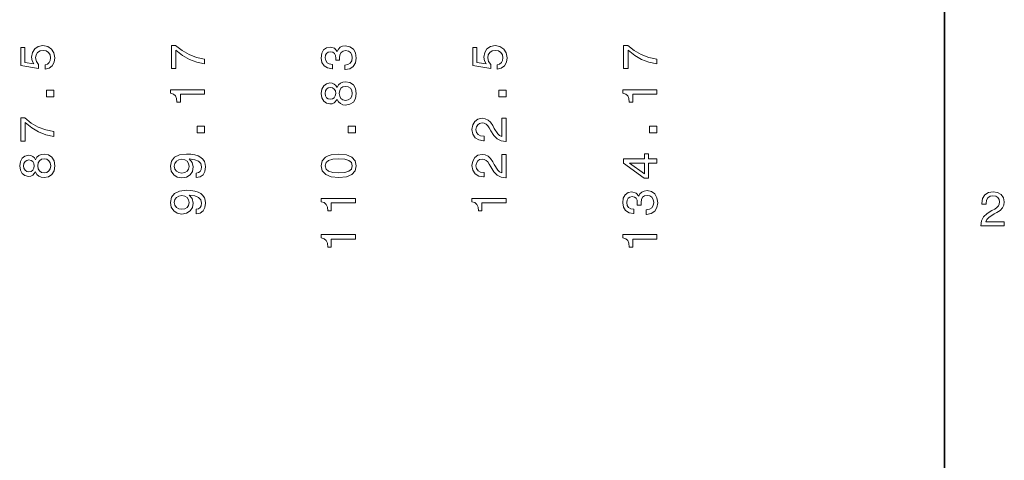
# Model space of a CAD drawing. Extents: x 0 to 420, y 0 to 297.
# Tile 15 of 16: x 315 to 416, y 85 to 131. Entities that reach past the tile are written whole.
import ezdxf

# ---------------------------------------------------------------- set-up
doc = ezdxf.new("R2010")
doc.units = 0

msp = doc.modelspace()

# ---------------------------------------------------------------- linework, layer by layer
at = {"color": 7, "lineweight": 35}
msp.add_line((410, 10), (410, 287), dxfattribs=at)
at = {"color": 7, "lineweight": 13}
for points in [[(317.186401, 125.721123), (317.599945, 125.832077), (317.922729, 126.079193), (318.124451, 126.442307), (318.200104, 126.906281), (318.109314, 127.415649), (317.862183, 127.814056), (317.468811, 128.066223), (316.964508, 128.162048), (316.495483, 128.076309), (316.127319, 127.834236), (315.890289, 127.455994), (315.804565, 126.966797), (315.865082, 126.588554), (316.031494, 126.296051), (315.08844, 126.437256), (315.08844, 127.970398), (314.674866, 127.970398), (314.674866, 126.099365), (316.530792, 125.821991), (316.530792, 126.225449), (316.293762, 126.517952), (316.208008, 126.891151), (316.263489, 127.213913), (316.424866, 127.461037), (316.671997, 127.617371), (316.989716, 127.672852), (317.307434, 127.617371), (317.554565, 127.455994), (317.710907, 127.208878), (317.766388, 126.891151), (317.731079, 126.623856), (317.615082, 126.417084), (317.433533, 126.265793), (317.186401, 126.19014)], [(333.654785, 126.270836), (333.654785, 126.780197), (332.822662, 126.946625), (332.046021, 127.239136), (331.324829, 127.652679), (330.649048, 128.192307), (330.230438, 128.192307), (330.230438, 125.791725), (330.689392, 125.791725), (330.689392, 127.708153), (331.370209, 127.153397), (332.081299, 126.73481), (332.837799, 126.442307)], [(348.110931, 125.700951), (348.14624, 125.700951), (348.630371, 125.781639), (348.9935, 126.018677), (349.225494, 126.391869), (349.311218, 126.886108), (349.225494, 127.410599), (349.003601, 127.80397), (348.650574, 128.056137), (348.196655, 128.146912), (347.899109, 128.106567), (347.657043, 127.995621), (347.470459, 127.814056), (347.33429, 127.571991), (347.061951, 127.899796), (346.628235, 128.015793), (346.234863, 127.94014), (345.937317, 127.723282), (345.750702, 127.370255), (345.68515, 126.886108), (345.765839, 126.43222), (345.987732, 126.084236), (346.340759, 125.857285), (346.809784, 125.781639), (346.845093, 125.781639), (346.845093, 126.230484), (346.522308, 126.270836), (346.290344, 126.401962), (346.149109, 126.61377), (346.098694, 126.911324), (346.139038, 127.173569), (346.244934, 127.365211), (346.416412, 127.481209), (346.648407, 127.526596), (346.895508, 127.481209), (347.061951, 127.360168), (347.162811, 127.148354), (347.193054, 126.860893), (347.188019, 126.664207), (347.586426, 126.664207), (347.576355, 126.911324), (347.621735, 127.22905), (347.742798, 127.46608), (347.939453, 127.607285), (348.196655, 127.657722), (348.489166, 127.602249), (348.706055, 127.455994), (348.842194, 127.223999), (348.887573, 126.916367), (348.837158, 126.598648), (348.685852, 126.366653), (348.443787, 126.220398), (348.110931, 126.164925)], [(363.853088, 125.721123), (364.266663, 125.832077), (364.589417, 126.079193), (364.791138, 126.442307), (364.866791, 126.906281), (364.776001, 127.415649), (364.5289, 127.814056), (364.135498, 128.066223), (363.631195, 128.162048), (363.16217, 128.076309), (362.794006, 127.834236), (362.556976, 127.455994), (362.471252, 126.966797), (362.531769, 126.588554), (362.698181, 126.296051), (361.755127, 126.437256), (361.755127, 127.970398), (361.341553, 127.970398), (361.341553, 126.099365), (363.197479, 125.821991), (363.197479, 126.225449), (362.960449, 126.517952), (362.874695, 126.891151), (362.930176, 127.213913), (363.091553, 127.461037), (363.338684, 127.617371), (363.656403, 127.672852), (363.974121, 127.617371), (364.221252, 127.455994), (364.377563, 127.208878), (364.433075, 126.891151), (364.397766, 126.623856), (364.281799, 126.417084), (364.10022, 126.265793), (363.853088, 126.19014)], [(380.321472, 126.270836), (380.321472, 126.780197), (379.489349, 126.946625), (378.712646, 127.239136), (377.991516, 127.652679), (377.315674, 128.192307), (376.897095, 128.192307), (376.897095, 125.791725), (377.356049, 125.791725), (377.356049, 127.708153), (378.036865, 127.153397), (378.747986, 126.73481), (379.504456, 126.442307)], [(347.324188, 122.610458), (347.465393, 122.353256), (347.662079, 122.176743), (347.90921, 122.065788), (348.206757, 122.030487), (348.655609, 122.111176), (349.003601, 122.34317), (349.225494, 122.721405), (349.311218, 123.235817), (349.225494, 123.745186), (349.003601, 124.123428), (348.655609, 124.355415), (348.206757, 124.441147), (347.90921, 124.400803), (347.662079, 124.294899), (347.465393, 124.113342), (347.324188, 123.861176), (347.203156, 124.062912), (347.036743, 124.204117), (346.834991, 124.289856), (346.587891, 124.320114), (346.229797, 124.239426), (345.942352, 124.027603), (345.755737, 123.684662), (345.68515, 123.235817), (345.755737, 122.781929), (345.942352, 122.438988), (346.229797, 122.22213), (346.587891, 122.146484), (346.834991, 122.1717), (347.036743, 122.257431)], [(348.196655, 122.514633), (347.929382, 122.560028), (347.727661, 122.706284), (347.596527, 122.933228), (347.551147, 123.235817), (347.596527, 123.533371), (347.727661, 123.760315), (347.929382, 123.90657), (348.196655, 123.957001), (348.484131, 123.90657), (348.700989, 123.760315), (348.842194, 123.533371), (348.887573, 123.235817), (348.842194, 122.933228), (348.700989, 122.706284), (348.484131, 122.560028)], [(318.099243, 122.887833), (318.099243, 123.583801), (317.347778, 123.583801), (317.347778, 122.887833)], [(333.654785, 123.145042), (333.654785, 123.603973), (330.129578, 123.603973), (330.129578, 123.261032), (330.437225, 123.170258), (330.643982, 122.988701), (330.765015, 122.711319), (330.805359, 122.328033), (331.163452, 122.328033), (331.163452, 123.145042)], [(346.628235, 122.625587), (346.406311, 122.665939), (346.234863, 122.786972), (346.128937, 122.978615), (346.088593, 123.235817), (346.128937, 123.487976), (346.234863, 123.679626), (346.406311, 123.800659), (346.628235, 123.846054), (346.855164, 123.800659), (347.031677, 123.679626), (347.147675, 123.487976), (347.182983, 123.235817), (347.142639, 122.978615), (347.031677, 122.786972), (346.855164, 122.665939)], [(364.76593, 122.887833), (364.76593, 123.583801), (364.014465, 123.583801), (364.014465, 122.887833)], [(380.321472, 123.145042), (380.321472, 123.603973), (376.796234, 123.603973), (376.796234, 123.261032), (377.103882, 123.170258), (377.310638, 122.988701), (377.431702, 122.711319), (377.472046, 122.328033), (377.830078, 122.328033), (377.830078, 123.145042)], [(318.099243, 118.79879), (318.099243, 119.308151), (317.26709, 119.474579), (316.490448, 119.76709), (315.769257, 120.180634), (315.093475, 120.720261), (314.674866, 120.720261), (314.674866, 118.319679), (315.13382, 118.319679), (315.13382, 120.236107), (315.814636, 119.681351), (316.525757, 119.262764), (317.282227, 118.970261)], [(364.76593, 118.269249), (364.76593, 120.674866), (364.332214, 120.674866), (364.332214, 118.773575), (364.095154, 118.879478), (363.898499, 119.061035), (363.540405, 119.620834), (363.389099, 119.918381), (363.172241, 120.251236), (362.920105, 120.488266), (362.622559, 120.624435), (362.284668, 120.674866), (361.861023, 120.589134), (361.528168, 120.352104), (361.316345, 119.988991), (361.240723, 119.519974), (361.326447, 119.03582), (361.563477, 118.667664), (361.941711, 118.430634), (362.440979, 118.349945), (362.511597, 118.349945), (362.511597, 118.808876), (362.471252, 118.808876), (362.128296, 118.854263), (361.87616, 118.990433), (361.714783, 119.207291), (361.659302, 119.494751), (361.709717, 119.787262), (361.835815, 120.00412), (362.032471, 120.145325), (362.279602, 120.195763), (362.511597, 120.160461), (362.708282, 120.064636), (362.879761, 119.903259), (363.031067, 119.681351), (363.192444, 119.383804), (363.505127, 118.889565), (363.837952, 118.54158), (364.241425, 118.334808), (364.750793, 118.269249)], [(333.654785, 119.15181), (333.654785, 119.847778), (332.903351, 119.847778), (332.903351, 119.15181)], [(349.210358, 119.15181), (349.210358, 119.847778), (348.458923, 119.847778), (348.458923, 119.15181)], [(380.321472, 119.15181), (380.321472, 119.847778), (379.570038, 119.847778), (379.570038, 119.15181)], [(316.213074, 115.138412), (316.354279, 114.88121), (316.550964, 114.704697), (316.798096, 114.593742), (317.095642, 114.558441), (317.544495, 114.63913), (317.892456, 114.871124), (318.11438, 115.249359), (318.200104, 115.763771), (318.11438, 116.27314), (317.892456, 116.651382), (317.544495, 116.883369), (317.095642, 116.969101), (316.798096, 116.928757), (316.550964, 116.822853), (316.354279, 116.641296), (316.213074, 116.38913), (316.092041, 116.590866), (315.925598, 116.732071), (315.723877, 116.81781), (315.476746, 116.848068), (315.118683, 116.76738), (314.831238, 116.555557), (314.644623, 116.212616), (314.574036, 115.763771), (314.644623, 115.309883), (314.831238, 114.966942), (315.118683, 114.750084), (315.476746, 114.674438), (315.723877, 114.699654), (315.925598, 114.785385)], [(332.787354, 114.553398), (333.185791, 114.629044), (333.493408, 114.845901), (333.685059, 115.188843), (333.755676, 115.642731), (333.720367, 115.940285), (333.629578, 116.207581), (333.473236, 116.434525), (333.251343, 116.626167), (332.973969, 116.777466), (332.631012, 116.888412), (332.23764, 116.953979), (331.783752, 116.979187), (331.072662, 116.893456), (330.553223, 116.646339), (330.24054, 116.252968), (330.129578, 115.713341), (330.220337, 115.219101), (330.462433, 114.845901), (330.835632, 114.603828), (331.304657, 114.52314), (331.788818, 114.603828), (332.156952, 114.840866), (332.388947, 115.193886), (332.4646, 115.642731), (332.368774, 116.116798), (332.076263, 116.474869), (332.636047, 116.39418), (333.034485, 116.232796), (333.271515, 115.985672), (333.347168, 115.647781), (333.311859, 115.385529), (333.200897, 115.193886), (333.024384, 115.06781), (332.787354, 115.017372)], [(347.500702, 114.548355), (348.29248, 114.624001), (348.85733, 114.861038), (349.200256, 115.239273), (349.311218, 115.763771), (349.200256, 116.283226), (348.85733, 116.661469), (348.29248, 116.893456), (347.500702, 116.974152), (346.713959, 116.893456), (346.401276, 116.797638), (346.144073, 116.661469), (345.801147, 116.283226), (345.68515, 115.763771), (345.801147, 115.239273), (346.149109, 114.861038), (346.713959, 114.624001)], [(364.76593, 114.533226), (364.76593, 116.938843), (364.332214, 116.938843), (364.332214, 115.037552), (364.095154, 115.143456), (363.898499, 115.325012), (363.540405, 115.884811), (363.389099, 116.182358), (363.172241, 116.515213), (362.920105, 116.752243), (362.622559, 116.888412), (362.284668, 116.938843), (361.861023, 116.853111), (361.528168, 116.616081), (361.316345, 116.252968), (361.240723, 115.783943), (361.326447, 115.299797), (361.563477, 114.931641), (361.941711, 114.694611), (362.440979, 114.613914), (362.511597, 114.613914), (362.511597, 115.072845), (362.471252, 115.072845), (362.128296, 115.11824), (361.87616, 115.25441), (361.714783, 115.471268), (361.659302, 115.758728), (361.709717, 116.051239), (361.835815, 116.268097), (362.032471, 116.409302), (362.279602, 116.45974), (362.511597, 116.424438), (362.708282, 116.328613), (362.879761, 116.167229), (363.031067, 115.945328), (363.192444, 115.647781), (363.505127, 115.153542), (363.837952, 114.805557), (364.241425, 114.598785), (364.750793, 114.533226)], [(380.321472, 116.041153), (380.321472, 116.495041), (379.454041, 116.495041), (379.454041, 116.994324), (379.050598, 116.994324), (379.050598, 116.495041), (376.897095, 116.495041), (376.897095, 116.036102), (379.010223, 114.50296), (379.454041, 114.50296), (379.454041, 116.041153)], [(315.51709, 115.153542), (315.295197, 115.193886), (315.123718, 115.314926), (315.017822, 115.506569), (314.977478, 115.763771), (315.017822, 116.01593), (315.123718, 116.207581), (315.295197, 116.328613), (315.51709, 116.374008), (315.744049, 116.328613), (315.920563, 116.207581), (316.03656, 116.01593), (316.071838, 115.763771), (316.031494, 115.506569), (315.920563, 115.314926), (315.744049, 115.193886)], [(317.085541, 115.042587), (316.818237, 115.087982), (316.616516, 115.234238), (316.485413, 115.461182), (316.440002, 115.763771), (316.485413, 116.061325), (316.616516, 116.288269), (316.818237, 116.434525), (317.085541, 116.484955), (317.373016, 116.434525), (317.589874, 116.288269), (317.731079, 116.061325), (317.776459, 115.763771), (317.731079, 115.461182), (317.589874, 115.234238), (317.373016, 115.087982)], [(331.299622, 115.012329), (330.986938, 115.062759), (330.739807, 115.203972), (330.583466, 115.425873), (330.527985, 115.713341), (330.583466, 116.010895), (330.739807, 116.237839), (330.981873, 116.379044), (331.294556, 116.434525), (331.612305, 116.379044), (331.849304, 116.237839), (331.995575, 116.005844), (332.046021, 115.698212), (331.995575, 115.420837), (331.849304, 115.203972), (331.61734, 115.062759)], [(347.500702, 115.032501), (346.890472, 115.072845), (346.451721, 115.198929), (346.194519, 115.425873), (346.103729, 115.763771), (346.194519, 116.096626), (346.451721, 116.32357), (346.890472, 116.449654), (347.500702, 116.489998), (348.115967, 116.449654), (348.554749, 116.32357), (348.811951, 116.096626), (348.897675, 115.763771), (348.811951, 115.425873), (348.554749, 115.198929), (348.115967, 115.072845)], [(379.050598, 114.926598), (377.482117, 116.041153), (379.050598, 116.041153)], [(332.787354, 110.817375), (333.185791, 110.893021), (333.493408, 111.109879), (333.685059, 111.45282), (333.755676, 111.906708), (333.720367, 112.204262), (333.629578, 112.471558), (333.473236, 112.698502), (333.251343, 112.890137), (332.973969, 113.041443), (332.631012, 113.15239), (332.23764, 113.217949), (331.783752, 113.243164), (331.072662, 113.157433), (330.553223, 112.910316), (330.24054, 112.516937), (330.129578, 111.977318), (330.220337, 111.483078), (330.462433, 111.109879), (330.835632, 110.867805), (331.304657, 110.787117), (331.788818, 110.867805), (332.156952, 111.104843), (332.388947, 111.457863), (332.4646, 111.906708), (332.368774, 112.380775), (332.076263, 112.738846), (332.636047, 112.658157), (333.034485, 112.496765), (333.271515, 112.249649), (333.347168, 111.911758), (333.311859, 111.649506), (333.200897, 111.457863), (333.024384, 111.331787), (332.787354, 111.281349)], [(379.222046, 110.756851), (379.257324, 110.756851), (379.741516, 110.837547), (380.104584, 111.074577), (380.336609, 111.447777), (380.422333, 111.942017), (380.336609, 112.466507), (380.114685, 112.859879), (379.761658, 113.112045), (379.3078, 113.20282), (379.010223, 113.162476), (378.768158, 113.051529), (378.581543, 112.869965), (378.445374, 112.627892), (378.173065, 112.955704), (377.739349, 113.071701), (377.345947, 112.996048), (377.048401, 112.77919), (376.861816, 112.426163), (376.796234, 111.942017), (376.876923, 111.488129), (377.098846, 111.140137), (377.451874, 110.913193), (377.920868, 110.837547), (377.956177, 110.837547), (377.956177, 111.286392), (377.633423, 111.326736), (377.401428, 111.457863), (377.260223, 111.669678), (377.209808, 111.967232), (377.250122, 112.229477), (377.356049, 112.42112), (377.527527, 112.537117), (377.759491, 112.582504), (378.006592, 112.537117), (378.173065, 112.416077), (378.273895, 112.204262), (378.304169, 111.916794), (378.299133, 111.720108), (378.697571, 111.720108), (378.687469, 111.967232), (378.732849, 112.284958), (378.853882, 112.521988), (379.050598, 112.663193), (379.3078, 112.713631), (379.600281, 112.658157), (379.817139, 112.511902), (379.953308, 112.279907), (379.998718, 111.972275), (379.948242, 111.654549), (379.796967, 111.422562), (379.554901, 111.276306), (379.222046, 111.220833)], [(413.76947, 109.566788), (416.175079, 109.566788), (416.175079, 110.000504), (414.273773, 110.000504), (414.3797, 110.237534), (414.561249, 110.434219), (415.121033, 110.79229), (415.418579, 110.943588), (415.751434, 111.160446), (415.988464, 111.412613), (416.124634, 111.710159), (416.175079, 112.048058), (416.089355, 112.471687), (415.852325, 112.804543), (415.489197, 113.016357), (415.020172, 113.092003), (414.536041, 113.006271), (414.167877, 112.769234), (413.930847, 112.390999), (413.850159, 111.891716), (413.850159, 111.821114), (414.309082, 111.821114), (414.309082, 111.861458), (414.354462, 112.204399), (414.490631, 112.456558), (414.707489, 112.617943), (414.994965, 112.673416), (415.287476, 112.622986), (415.504333, 112.496902), (415.645538, 112.300217), (415.695984, 112.053101), (415.660675, 111.821114), (415.56485, 111.624428), (415.403473, 111.452957), (415.181549, 111.301659), (414.884003, 111.140274), (414.389771, 110.827591), (414.041779, 110.494743), (413.835022, 110.091286), (413.76947, 109.581917)], [(331.299622, 111.276306), (330.986938, 111.326736), (330.739807, 111.467949), (330.583466, 111.68985), (330.527985, 111.977318), (330.583466, 112.274872), (330.739807, 112.501816), (330.981873, 112.643021), (331.294556, 112.698502), (331.612305, 112.643021), (331.849304, 112.501816), (331.995575, 112.269821), (332.046021, 111.962189), (331.995575, 111.684814), (331.849304, 111.467949), (331.61734, 111.326736)], [(349.210358, 111.936966), (349.210358, 112.395905), (345.68515, 112.395905), (345.68515, 112.052963), (345.992798, 111.962189), (346.199554, 111.780632), (346.320587, 111.50325), (346.360931, 111.119965), (346.718994, 111.119965), (346.718994, 111.936966)], [(364.76593, 111.936966), (364.76593, 112.395905), (361.240723, 112.395905), (361.240723, 112.052963), (361.54834, 111.962189), (361.755127, 111.780632), (361.87616, 111.50325), (361.916504, 111.119965), (362.274567, 111.119965), (362.274567, 111.936966)], [(349.210358, 108.200943), (349.210358, 108.659882), (345.68515, 108.659882), (345.68515, 108.31694), (345.992798, 108.226166), (346.199554, 108.044609), (346.320587, 107.767227), (346.360931, 107.383942), (346.718994, 107.383942), (346.718994, 108.200943)], [(380.321472, 108.200943), (380.321472, 108.659882), (376.796234, 108.659882), (376.796234, 108.31694), (377.103882, 108.226166), (377.310638, 108.044609), (377.431702, 107.767227), (377.472046, 107.383942), (377.830078, 107.383942), (377.830078, 108.200943)]]:
    msp.add_lwpolyline(points, close=True, dxfattribs=at)

doc.saveas('drawing.dxf')
